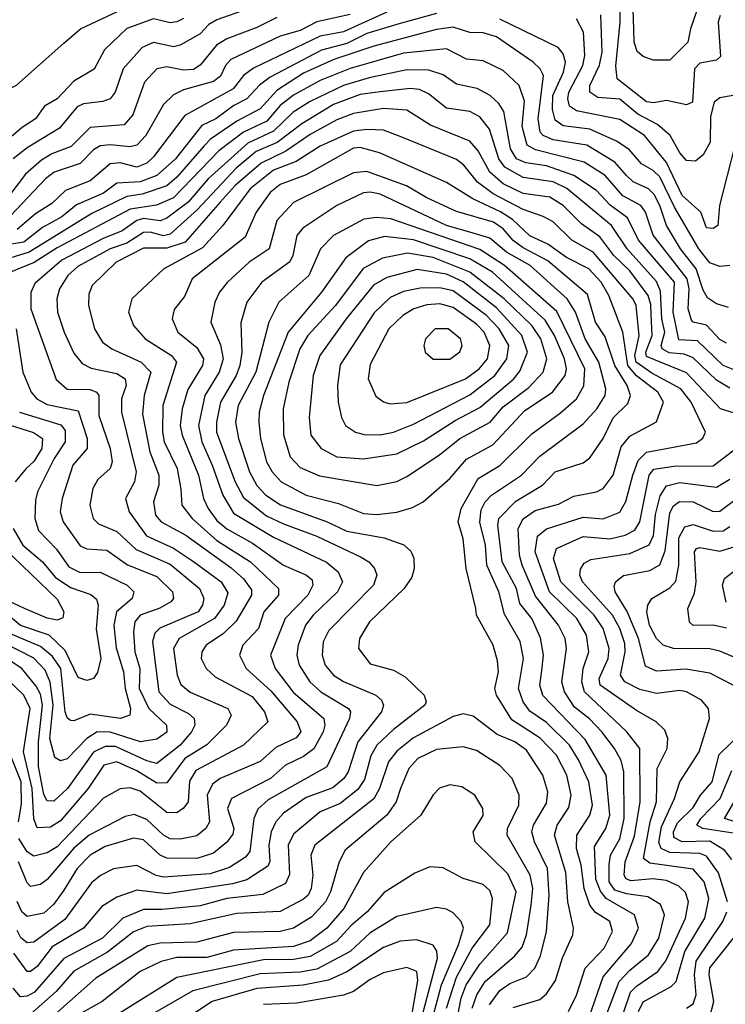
# Model space of a CAD drawing. Extents: x 1308313 to 1441400, y 959662 to 1036319.
# Tile 96 of 256: x 1360543 to 1362662, y 987597 to 990553. Entities that reach past the tile are written whole.
import ezdxf

# ---------------------------------------------------------------- set-up
doc = ezdxf.new("R2010")
doc.units = 0

msp = doc.modelspace()

# ---------------------------------------------------------------- linework, layer by layer
at = {"layer": '0CON10XD'}
for points in [[(1362626.8, 990725), (1362557.6, 990525), (1362549.1, 990485), (1362495, 990430.9), (1362445, 990431.1), (1362415, 990442.3), (1362396.9, 990456.9), (1362388.1, 990485), (1362386.8, 990523.2), (1362384.4, 990615)], [(1360400, 990565), (1360362.9, 990477.1), (1360315.8, 990405), (1360310.8, 990365), (1360315, 990350), (1360355, 990340), (1360373.3, 990295), (1360401.7, 990291.7), (1360423.3, 990273.3), (1360439.4, 990285), (1360460.7, 990319.3), (1360533.5, 990356.5), (1360675, 990482.2), (1360725.6, 990525), (1360853.8, 990585)], [(1361226, 990584), (1361135, 990552.2), (1361111.3, 990538.7), (1361085, 990510.2), (1361025, 990476.7)], [(1362646.6, 990565), (1362640.7, 990545), (1362647.5, 990442.5), (1362635, 990430.8), (1362585, 990422.5), (1362569.5, 990405), (1362563.6, 990305), (1362545, 990297.2), (1362485, 990309.7), (1362446.6, 990303.4), (1362425, 990306.3), (1362337.5, 990375), (1362332.9, 990412.9), (1362346.2, 990545), (1362345.1, 990605)], [(1361795, 990570.9), (1361685, 990541.2), (1361585, 990511), (1361525, 990481.1), (1361448.7, 990461.3), (1361295, 990380.5), (1361263.3, 990356.7), (1361225, 990315.1), (1361186.1, 990295), (1361132, 990255), (1361089.5, 990235), (1361010.3, 990135), (1360955.2, 990085), (1360905, 990065.9), (1360835, 990061.8), (1360795, 990031.6), (1360713.1, 989996.9), (1360669.4, 989960.6), (1360611.1, 989928.9), (1360555, 989884.9), (1360485, 989874.1)], [(1361035, 990555.9), (1361015, 990546.1), (1360995, 990543.6), (1360945, 990555.8), (1360865, 990526.7), (1360797.8, 990462.2), (1360766.1, 990403.9), (1360705, 990368.3), (1360655, 990315.2), (1360617.1, 990292.9), (1360590.8, 990255), (1360550.5, 990229.5), (1360491.1, 990178.9)], [(1361315, 990559.3), (1361255, 990529.2), (1361165, 990495.5), (1361134.1, 990475.9), (1361085, 990416.7), (1361065, 990403.6), (1361035, 990401.2), (1360985, 990411.5), (1360955, 990405.7), (1360918.1, 990365), (1360882.4, 990267.6), (1360856.8, 990236.8), (1360755, 990229.5), (1360697.8, 990172.2), (1360639.9, 990150.1), (1360608.8, 990131.2), (1360560.6, 990089.4), (1360491.6, 989998.4)], [(1361535, 990568.6), (1361435, 990546.1), (1361385, 990520.4), (1361325, 990502.9), (1361177.1, 990432.9), (1361160.7, 990415), (1361146.3, 990383.7), (1361125, 990367), (1361035, 990342.6), (1361005, 990327.3), (1360975, 990298.2), (1360921.5, 990205), (1360895, 990176.3), (1360875, 990171.1), (1360815, 990177.2), (1360785, 990173.7), (1360765, 990161.6), (1360725, 990121), (1360646.9, 990095), (1360620.6, 990075), (1360515, 989963.5)], [(1361645, 990574.9), (1361515, 990516.6), (1361445, 990503.2), (1361245, 990406.9), (1361214.9, 990385.1), (1361183.5, 990345), (1361038.4, 990265), (1360945, 990140.7), (1360925, 990121.9), (1360895, 990110.3), (1360845, 990123.2), (1360815, 990119.7), (1360755, 990068.8), (1360680, 990040), (1360639.2, 990000.8), (1360590.5, 989969.5), (1360535, 989923.1)], [(1362675, 989814.6), (1362645, 989811.8), (1362615, 989823.3), (1362582.2, 989865), (1362509.6, 989989.6), (1362465, 990080.9), (1362445, 990100), (1362409.7, 990119.7), (1362372.7, 990162.7), (1362335, 990188), (1362254.5, 990224.5), (1362175, 990233.8), (1362150.9, 990250.9), (1362143.2, 990283.2), (1362143.9, 990325), (1362175.6, 990395), (1362181.6, 990425), (1362175, 990450), (1362159.5, 990469.5), (1361985, 990554.4)], [(1362690, 990175), (1362644.7, 989995), (1362638.9, 989935), (1362625, 989926.4), (1362605, 989927.9), (1362588.2, 989975), (1362531.8, 990025), (1362485, 990124), (1362419.6, 990205), (1362345, 990253.2), (1362215, 990279), (1362193.6, 990293.6), (1362188.5, 990315), (1362192, 990335), (1362233.6, 990415), (1362240.4, 990445), (1362236.1, 990515), (1362215, 990555.3)], [(1362718.3, 990331.7), (1362645, 990318.4), (1362628.2, 990305), (1362617.8, 990262.2), (1362616.1, 990185), (1362595, 990146.7), (1362572.4, 990127.6), (1362545, 990129.7), (1362525, 990152.8), (1362495.7, 990205), (1362458.4, 990238.4), (1362398.9, 990268.9), (1362345, 990313.8), (1362279.2, 990319.2), (1362254.9, 990334.9), (1362254.8, 990355), (1362284.2, 990415.8), (1362292.3, 990455), (1362287.5, 990567.5)], [(1362671.1, 989688.9), (1362635, 989699.6), (1362608.2, 989718.2), (1362595, 989740.4), (1362574.7, 989805), (1362527.1, 989865), (1362485.4, 989935), (1362465.5, 989995), (1362447.7, 990027.7), (1362431.4, 990045), (1362385, 990066.2), (1362364.8, 990085), (1362329.6, 990125), (1362246, 990176), (1362145, 990192.1), (1362115.2, 990205), (1362106.2, 990215), (1362099.5, 990255), (1362115.9, 990385), (1362106.3, 990405), (1362085.3, 990425), (1361975, 990501.2), (1361935, 990513), (1361894.2, 990514.2), (1361845, 990530.6), (1361795, 990523.1), (1361606.2, 990473.8), (1361486.4, 990433.6), (1361395, 990392.1), (1361315, 990340.1), (1361264.8, 990285), (1361195, 990248.5), (1361116, 990194), (1361096.4, 990173.6), (1361015, 990080), (1360985, 990054.4), (1360911, 990029), (1360865, 990021.8), (1360759.5, 989970.5), (1360571.6, 989855), (1360473.5, 989825)], [(1362665, 989581.9), (1362645, 989593), (1362605, 989635.8), (1362565, 989644.4), (1362560.3, 989650.3), (1362549.8, 989685), (1362553.7, 989745), (1362547.5, 989775), (1362445, 989906.1), (1362422.4, 989975), (1362408.4, 989995), (1362354.4, 990024.4), (1362301.1, 990085), (1362237.5, 990125), (1362092.1, 990162.1), (1362066.6, 990176.6), (1362051.8, 990231.8), (1362058.5, 990308.5), (1362042.7, 990355), (1361995, 990400.2), (1361935, 990428.8), (1361885, 990434.3), (1361825, 990465.5), (1361695, 990452.3), (1361535, 990406.6), (1361445, 990370.3), (1361365, 990326.6), (1361325, 990295.4), (1361285, 990248.3), (1361214.6, 990215.4), (1361140.8, 990159.2), (1361005, 990018), (1360953.6, 989996.4), (1360875, 989983.6), (1360655, 989867.6), (1360586.1, 989823.9), (1360515.8, 989795)], [(1361025, 990476.7), (1361005, 990470.9), (1360945, 990484), (1360910.4, 990469.6), (1360853.8, 990405), (1360829.6, 990335), (1360815, 990315.3), (1360793, 990307), (1360735, 990300.4), (1360715, 990291.6), (1360662.7, 990227.3), (1360565, 990167.7), (1360523.3, 990135)], [(1362705, 989494.5), (1362655, 989514.8), (1362578.4, 989588.4), (1362521.8, 989591.8), (1362504.9, 989675), (1362509.3, 989765), (1362401.2, 989891.2), (1362367.7, 989957.7), (1362315.9, 989995.9), (1362275, 990040.3), (1362206.7, 990085), (1362125, 990113.6), (1362062.8, 990122.8), (1362034.8, 990135), (1362016.3, 990165), (1361996.8, 990276.8), (1361981.6, 990301.6), (1361955.6, 990325.6), (1361916.3, 990346.3), (1361855, 990359), (1361815, 990387.1), (1361771.5, 990401.5), (1361705, 990402.4), (1361592, 990378), (1361515, 990355.3), (1361415, 990307.1), (1361363.9, 990275), (1361305, 990218), (1361227.6, 990182.4), (1361108.6, 990075), (1361048.8, 990005), (1360985, 989957.1), (1360965, 989949.4), (1360915, 989956), (1360895, 989950.4), (1360851, 989919), (1360794, 989896), (1360669.5, 989830.5), (1360588.8, 989761.2), (1360576.2, 989733.8), (1360576.7, 989685), (1360652.3, 989472.3), (1360685, 989443.4), (1360755, 989442.2), (1360773.2, 989435), (1360780.4, 989425), (1360780.6, 989365), (1360814.2, 989265), (1360821, 989225), (1360814.2, 989205), (1360777.5, 989172.5), (1360762.5, 989145), (1360753.3, 989095), (1360763.5, 989055), (1360779.4, 989039.4), (1360835, 989016.3), (1360892.5, 988962.5), (1360995, 988918.2), (1361082.5, 988845), (1361095.6, 988815), (1361091.9, 988795), (1361079.1, 988775), (1360963.6, 988726.4), (1360949, 988711), (1360941.5, 988685), (1360960.7, 988535), (1360995, 988498.4), (1361050, 988470), (1361066.4, 988455), (1361068.6, 988435), (1361059.2, 988415), (1361025.2, 988375), (1360955, 988320), (1360925, 988327.4), (1360830.5, 988370.5), (1360799.2, 988370.8), (1360765, 988353.4), (1360686.6, 988245), (1360645, 988207), (1360625, 988207.4), (1360615, 988226.4), (1360599.2, 988310.8), (1360599.5, 988385), (1360611.1, 988495), (1360605, 988527.8), (1360592.4, 988552.4), (1360549.6, 988605), (1360475, 988652.9)], [(1362675, 989446.6), (1362635, 989470.9), (1362565, 989538.1), (1362538.2, 989548.2), (1362493.1, 989553.1), (1362471.7, 989565), (1362469.2, 989575), (1362480.5, 989615), (1362471, 989655), (1362467.3, 989737.3), (1362455, 989767), (1362367.4, 989865), (1362320.5, 989935), (1362185.6, 990045.6), (1362145, 990066), (1362055, 990079.2), (1361999.6, 990109.6), (1361982.2, 990135), (1361953.9, 990223.9), (1361925, 990261.3), (1361895, 990276.9), (1361825, 990287.2), (1361770.6, 990330.6), (1361743.6, 990343.6), (1361715, 990346), (1361625, 990336.7), (1361565, 990327.9), (1361485, 990297.8), (1361389.7, 990240.3), (1361316.2, 990183.8), (1361252.7, 990157.3), (1361192.5, 990107.5), (1361076.9, 989983.1), (1360995, 989909.3), (1360975, 989903.9), (1360935, 989914.7), (1360915, 989914), (1360865, 989882.2), (1360815, 989865.3), (1360717.7, 989812.3), (1360687.4, 989785), (1360662, 989745), (1360654, 989715), (1360656, 989675), (1360676, 989615), (1360705, 989551.2), (1360730.4, 989520.4), (1360757.1, 989507.1), (1360835, 989491.1), (1360859.2, 989475), (1360862.6, 989455), (1360848.8, 989415), (1360848.2, 989375), (1360893.1, 989195), (1360888.1, 989165), (1360860.8, 989115), (1360872, 989075), (1360923.5, 989003.5), (1361005, 988966.5), (1361065, 988926.4), (1361148, 988865), (1361168, 988832), (1361156.5, 988795), (1361127.8, 988755), (1361021.6, 988695), (1361005.2, 988664.8), (1361016, 988585), (1361026.7, 988556.7), (1361055, 988533.7), (1361167.9, 988485), (1361178.2, 988465), (1361164.2, 988435), (1361104.5, 988375.5), (1361038.5, 988335), (1360985, 988261.6), (1360955, 988261.2), (1360895, 988297.3), (1360835, 988325.1), (1360795.3, 988315), (1360748.9, 988245), (1360665, 988147.6), (1360635, 988128.5), (1360595, 988126.6), (1360585, 988153.8), (1360580, 988245), (1360554.7, 988355), (1360574.4, 988485), (1360555, 988525.2), (1360475, 988601)], [(1362744.4, 989355), (1362647.6, 989385), (1362545, 989492.6), (1362425, 989541.2), (1362422.7, 989555), (1362442.1, 989605), (1362438.8, 989668.8), (1362438.2, 989698.2), (1362429.9, 989725), (1362375, 989798.6), (1362327.2, 989845), (1362285, 989900.9), (1362229.8, 989939.8), (1362174.4, 989995), (1362135, 990020.1), (1362055, 990030.5), (1361995, 990060.5), (1361954.5, 990095), (1361919.3, 990159.3), (1361895, 990188), (1361776.6, 990236.6), (1361705, 990281), (1361635, 990286.2), (1361545, 990271.3), (1361495, 990252.1), (1361415, 990208.3), (1361342.2, 990157.8), (1361267.6, 990122.4), (1361190.3, 990055), (1361145, 990004.6), (1361040, 989885), (1360985, 989866.4), (1360915, 989867.2), (1360833.1, 989825), (1360760.9, 989755), (1360750.8, 989729.2), (1360749.8, 989695), (1360767.4, 989625), (1360792, 989585), (1360819.6, 989565), (1360907.5, 989525), (1360936.7, 989495), (1360916.7, 989425), (1360911.8, 989368.2), (1360934, 989255), (1360960.3, 989185), (1360960.5, 989155), (1360944.8, 989105), (1360950.6, 989065), (1360968.2, 989045), (1361041.9, 989005), (1361177.5, 988907.5), (1361214.5, 988874.5), (1361239.2, 988840.8), (1361239.3, 988825), (1361192.9, 988747.1), (1361155, 988710), (1361103.1, 988675), (1361089.8, 988655), (1361087.7, 988635), (1361102.9, 988605), (1361129.6, 988579.6), (1361241.2, 988521.2), (1361278.3, 988475), (1361288.4, 988445), (1361215.1, 988374.9), (1361071.4, 988298.6), (1361053.1, 988266.9), (1361048.9, 988205), (1361035, 988185.3), (1361015, 988171.9), (1360985, 988173), (1360905, 988236.8), (1360875, 988246.7), (1360845, 988243.9), (1360795, 988215.7), (1360655, 988070), (1360625, 988051.9), (1360585, 988041.7), (1360565, 988054.8), (1360540, 988095)], [(1362339.2, 987520.8), (1362377.1, 987632.9), (1362395, 987651.8), (1362459.4, 987695), (1362482.9, 987727.1), (1362542.5, 987855), (1362551.2, 987905), (1362542.2, 987932.2), (1362522, 987952), (1362485, 987968.2), (1362443.8, 987973.8), (1362377.9, 987967.9), (1362363.8, 987973.8), (1362358.5, 987985), (1362361.5, 988025), (1362388.7, 988101.3), (1362406.2, 988205), (1362405.6, 988365), (1362366.1, 988415), (1362238.9, 988535), (1362230.8, 988565), (1362235.1, 988605), (1362251.7, 988655), (1362244.8, 988705), (1362216.1, 988755), (1362133.9, 988835), (1362091, 988955), (1362097.9, 989002.1), (1362125, 989024.5), (1362235, 989059.1), (1362295.2, 989054.8), (1362345, 989074.2), (1362363.3, 989106.7), (1362384.3, 989185), (1362400.5, 989229.5), (1362425, 989254.4), (1362575, 989282.5), (1362594, 989296), (1362602.5, 989315), (1362559.1, 989405), (1362528.4, 989445), (1362441.5, 989491.5), (1362394.4, 989525), (1362389.7, 989545), (1362403.4, 989603.4), (1362394.4, 989694.4), (1362385, 989713.9), (1362265, 989854.9), (1362200.9, 989890.9), (1362145, 989945.6), (1362115, 989962.4), (1362055, 989982.5), (1361965, 990029.8), (1361918, 990065), (1361876.2, 990116.2), (1361855, 990132.9), (1361690.3, 990200.3), (1361635, 990220.7), (1361585, 990223.5), (1361545, 990218.5), (1361445, 990172.9), (1361372.7, 990127.3), (1361305, 990101.5), (1361235.4, 990045), (1361153, 989935), (1361092.1, 989867.9), (1360975.4, 989805), (1360880, 989715), (1360869.3, 989675), (1360884.7, 989635), (1360919.4, 989595), (1360999.2, 989545), (1361013.4, 989525), (1360972.8, 989395), (1360971.5, 989315), (1360977, 989285), (1361016, 989205), (1361026.7, 989143.3), (1361030.2, 989095), (1361060.8, 989055), (1361135, 988988.9), (1361235.6, 988925.6), (1361320, 988845), (1361320.2, 988825), (1361276, 988775), (1361259.8, 988725), (1361213.3, 988675), (1361202.9, 988645), (1361223.3, 988605), (1361297.5, 988537.5), (1361376.6, 988445), (1361387.1, 988415), (1361372.9, 988397.1), (1361312.5, 988367.5), (1361265, 988326.3), (1361145.4, 988275), (1361121.9, 988258.1), (1361105.5, 988225), (1361112.7, 988145), (1361101.8, 988125), (1361075, 988103), (1361025, 988092.5), (1360995, 988093.8), (1360975, 988104.8), (1360925, 988151.8), (1360886.9, 988166.9), (1360859.3, 988160.7), (1360751.3, 988105), (1360705, 988065.7), (1360625, 987971.1), (1360605, 987957), (1360575, 987950.3), (1360565, 987961.1), (1360539.2, 988025)], [(1362301.5, 987555), (1362343.5, 987665), (1362375, 987699.3), (1362430.8, 987745), (1362461.7, 987795), (1362478.7, 987865), (1362466.9, 987896.9), (1362429.5, 987919.5), (1362365, 987928.3), (1362329.8, 987939.8), (1362313.1, 987965), (1362313.3, 988016.7), (1362317.1, 988045), (1362345, 988094), (1362358.2, 988155), (1362357.2, 988295), (1362349, 988329), (1362329.4, 988365), (1362290.6, 988415), (1362253.9, 988453.9), (1362208.8, 988488.8), (1362178.9, 988535), (1362170.8, 988565), (1362185.2, 988665), (1362181, 988695), (1362161.1, 988735), (1362092.2, 988822.2), (1362052.1, 988915), (1362043.9, 988945), (1362040, 989025), (1362055, 989054.8), (1362090.6, 989079.4), (1362161.3, 989098.7), (1362207.2, 989122.8), (1362274.5, 989135.5), (1362295, 989145.3), (1362325, 989185.4), (1362349.3, 989270.7), (1362375, 989302.6), (1362454.8, 989345.2), (1362476.1, 989405), (1362459, 989435), (1362395, 989484), (1362368.6, 989515), (1362354.1, 989615), (1362312, 989725), (1362289.3, 989765), (1362252.3, 989805), (1362185, 989838.9), (1362128.7, 989878.7), (1362075, 989903.6), (1362022.7, 989952.7), (1361986.4, 989976.4), (1361903.2, 990015), (1361825, 990064.4), (1361623.2, 990153.2), (1361565, 990169.4), (1361545, 990166.9), (1361402.9, 990087.1), (1361325, 990057.7), (1361295, 990033.8), (1361253.1, 989975), (1361219.6, 989900.4), (1361060.6, 989775), (1361038.2, 989721.8), (1361007.1, 989682.9), (1361000.3, 989655), (1361018.1, 989615), (1361075, 989568.6), (1361094.5, 989535), (1361091.7, 989515), (1361047.9, 989442.1), (1361031.1, 989385), (1361024.3, 989335), (1361030.4, 989305), (1361079.6, 989185), (1361094.8, 989115), (1361108.4, 989085), (1361135, 989049), (1361165, 989024), (1361241.6, 988981.6), (1361335, 988915.6), (1361403.8, 988885), (1361420.9, 988870.9), (1361423.6, 988855), (1361407.8, 988825), (1361340, 988755), (1361296, 988645), (1361310.4, 988605), (1361364.4, 988534.4), (1361456.1, 988455), (1361459.7, 988435), (1361454.6, 988415), (1361425.8, 988364.2), (1361395, 988341.1), (1361341.1, 988315), (1361295.7, 988274.3), (1361179.3, 988215), (1361166.9, 988185), (1361185.5, 988125), (1361182.8, 988107.2), (1361165, 988083.9), (1361125, 988050.7), (1361075, 988035.1), (1360985, 988035.5), (1360965, 988044.8), (1360915, 988090.2), (1360885, 988095.9), (1360799.2, 988070.8), (1360755, 988044.8), (1360715.8, 988005), (1360675, 987939.4), (1360645, 987897.1), (1360615, 987870.5), (1360565, 987860.9), (1360548.9, 987875), (1360534.9, 987905.1)], [(1362252.2, 987555), (1362295, 987679.7), (1362380.5, 987779.5), (1362400.7, 987825), (1362388.9, 987865), (1362304.3, 987914.3), (1362286.9, 987936.9), (1362272.6, 987972.6), (1362269.3, 988070.7), (1362303.1, 988125), (1362315.3, 988165), (1362303.9, 988285), (1362241.4, 988391.4), (1362113.7, 988523.7), (1362104.8, 988555), (1362111, 988599), (1362115.5, 988645), (1362106.9, 988696.9), (1362080.7, 988755), (1362045, 988800), (1362034.6, 988845), (1361992.2, 988925), (1361978.6, 989035), (1361981.8, 989055), (1362032.9, 989107.1), (1362113.1, 989155), (1362150.4, 989195), (1362235, 989222.7), (1362255, 989237.9), (1362294.8, 989295), (1362325, 989357.7), (1362369, 989401), (1362376.7, 989425), (1362366.7, 989455), (1362330.4, 989515), (1362300.6, 989600.6), (1362271.7, 989645), (1362247.5, 989727.5), (1362128.8, 989828.8), (1362055, 989867.6), (1362025, 989890), (1361994.5, 989925), (1361965.2, 989945), (1361855, 989977.3), (1361765, 990018.3), (1361704, 990054), (1361585, 990097), (1361545, 990092.8), (1361365, 990003.9), (1361315, 989950), (1361292.3, 989865), (1361231.6, 989825), (1361166.3, 989763.7), (1361142.6, 989735), (1361129, 989705), (1361116.8, 989645), (1361146.3, 989576.3), (1361153.5, 989535), (1361141.5, 989495), (1361098.9, 989425), (1361080.3, 989335), (1361090, 989285), (1361121.2, 989215), (1361152.9, 989125), (1361185, 989071.4), (1361305, 988999), (1361464.4, 988924.4), (1361499.2, 988895), (1361512.7, 988865), (1361497.3, 988835), (1361423.9, 988765), (1361401.3, 988735), (1361378.9, 988675), (1361375.2, 988645), (1361382.5, 988615), (1361413.7, 988565), (1361446.8, 988535), (1361530.3, 988485), (1361536.1, 988475), (1361532.8, 988455), (1361465, 988310.3), (1361289.5, 988210.5), (1361257.7, 988182.3), (1361245.9, 988155), (1361234, 988056), (1361221, 988039), (1361172.9, 988007.1), (1361115, 987988.7), (1360975, 987978.4), (1360953.1, 987983.1), (1360895, 988013.7), (1360825, 988003.9), (1360786, 987984), (1360758.5, 987961.5), (1360678.5, 987851.5), (1360585, 987783.7), (1360565, 987781.1), (1360546.7, 987796.7), (1360535, 987818.7)], [(1362190.5, 987575), (1362215, 987624.6), (1362241, 987705), (1362297.7, 987765), (1362323.1, 987815), (1362314.7, 987845), (1362272.4, 987872.4), (1362254.5, 987895), (1362237.8, 987945), (1362229.3, 988015), (1362215.1, 988065), (1362215.5, 988105), (1362254.5, 988165), (1362263.3, 988195), (1362251.7, 988265), (1362221.3, 988331.3), (1362193.7, 988375), (1362125, 988442.9), (1362075, 988477.3), (1362054.8, 988505), (1362040.3, 988545), (1362055.4, 988635.4), (1362046.1, 988686.1), (1361998.5, 988768.5), (1361981.6, 988835), (1361945.8, 988915), (1361941.8, 988975), (1361924.8, 989044.8), (1361928.6, 989081.4), (1361940.3, 989105), (1361959.4, 989125), (1362049.6, 989185), (1362105, 989242.9), (1362235, 989339.8), (1362275.5, 989385), (1362300.6, 989425), (1362302.6, 989445), (1362282.2, 989525), (1362240.5, 989595), (1362212.1, 989675), (1362186.5, 989715), (1362075.6, 989815), (1362005, 989854.9), (1361955, 989897.4), (1361905, 989912.1), (1361824.7, 989935), (1361625, 990028.7), (1361595, 990035.5), (1361575, 990033.2), (1361495.1, 989994.9), (1361392.9, 989927.1), (1361375.5, 989904.5), (1361363.3, 989845), (1361353.8, 989826.2), (1361270, 989765), (1361224.7, 989705), (1361207.2, 989642.8), (1361210, 989555), (1361204.3, 989515), (1361193.4, 989485), (1361146.4, 989405), (1361133.8, 989345), (1361134.3, 989315), (1361190, 989165), (1361215, 989118.4), (1361283.7, 989063.7), (1361335, 989039.2), (1361435, 989001.9), (1361568.8, 988938.8), (1361591.8, 988925), (1361608.8, 988905), (1361615.3, 988885), (1361605.7, 988855), (1361471, 988719), (1361454.4, 988685), (1361450.8, 988645), (1361460.4, 988615), (1361485, 988584.8), (1361515, 988565.9), (1361612.7, 988525), (1361629.7, 988509.7), (1361635.8, 988495), (1361629, 988475), (1361558.1, 988385), (1361528.9, 988295), (1361516.2, 988275), (1361482.9, 988247.1), (1361402.7, 988217.3), (1361335, 988171), (1361312.5, 988145), (1361297.8, 988115), (1361291.4, 988075), (1361293.9, 988026.1), (1361288.4, 988011.6), (1361225, 987970.9), (1361181.8, 987958.2), (1360985, 987928.9), (1360895, 987939.1), (1360835, 987918.5), (1360789.6, 987890.4), (1360734.2, 987825.8), (1360640.6, 987769.4), (1360595, 987710.2), (1360575, 987695.2), (1360565, 987695.2), (1360525, 987750)], [(1361657.1, 989955), (1361615, 989959.1), (1361576.1, 989953.9), (1361485, 989904.8), (1361446.1, 989865), (1361410.9, 989785), (1361321.2, 989705), (1361290.6, 989645), (1361252.2, 989495), (1361198.7, 989395), (1361191.2, 989345), (1361199.5, 989295), (1361232.7, 989195), (1361254.7, 989154.7), (1361282.3, 989125), (1361326, 989096), (1361465.8, 989045.8), (1361525, 989017.2), (1361637.4, 988997.4), (1361696, 988976), (1361717.6, 988957.6), (1361726.7, 988936.7), (1361727.9, 988905), (1361720.5, 988879.5), (1361697.3, 988845), (1361593.6, 988745), (1361563.8, 988695), (1361560.6, 988665), (1361595, 988618.8), (1361665, 988600), (1361700, 988580), (1361757.1, 988525), (1361763.9, 988505), (1361759.4, 988495), (1361665, 988422.3), (1361614.9, 988375.1), (1361597.3, 988342.7), (1361578.1, 988271.9), (1361558.1, 988241.9), (1361505, 988200), (1361445, 988174.8), (1361365, 988108.1), (1361349.5, 988075), (1361353.6, 987986.4), (1361340.9, 987959.1), (1361273.4, 987926.6), (1361165, 987914.2), (1361085, 987892.7), (1360971.2, 987881.2), (1360915, 987881.5), (1360852.4, 987855), (1360791.3, 987795), (1360675.4, 987734.6), (1360587, 987633), (1360565, 987620.9), (1360545, 987619.8), (1360523, 987645)], [(1362025, 987587), (1362105, 987611.6), (1362125, 987628), (1362151.5, 987668.5), (1362173.3, 987736.7), (1362204.2, 987805), (1362205.8, 987825), (1362188.5, 987905), (1362182.4, 987992.4), (1362149, 988105), (1362156.6, 988135), (1362191.8, 988188.2), (1362199.2, 988225), (1362186.1, 988285), (1362154.5, 988345), (1362106.1, 988396.1), (1362021.2, 988451.2), (1361974.7, 988525), (1361969.2, 988545), (1361980.8, 988595), (1361977.8, 988627.8), (1361964.7, 988675), (1361914.7, 988764.7), (1361912.4, 988785), (1361883.7, 988905), (1361875, 988994), (1361859.3, 989045), (1361868.5, 989085), (1361919.5, 989175), (1361985.1, 989214.9), (1362080.4, 989309.6), (1362167.3, 989372.7), (1362214.8, 989415), (1362236.8, 989453.2), (1362240.3, 989505), (1362156.3, 989676.3), (1361999, 989815), (1361925, 989862.7), (1361657.1, 989955)], [(1361615, 989067.3), (1361675, 989074.8), (1361722.1, 989087.9), (1361754.4, 989105.6), (1361835, 989175.3), (1361885, 989233.4), (1361963.8, 989276.2), (1362060.1, 989379.9), (1362142.6, 989435), (1362181.1, 989485), (1362184.5, 989505), (1362178.6, 989535), (1362149.3, 989605), (1362120.7, 989650.7), (1361962.5, 989795), (1361894.3, 989835), (1361725, 989891.8), (1361637.9, 989902.1), (1361590.6, 989889.4), (1361522.2, 989837.8), (1361449.6, 989735), (1361349, 989615), (1361274.8, 989424.8), (1361261.6, 989375), (1361260.6, 989345), (1361265.9, 989295), (1361284.5, 989225), (1361300.6, 989195), (1361327.6, 989165), (1361402.9, 989125), (1361500.4, 989100.4), (1361575, 989070), (1361615, 989067.3)], [(1361615, 989154.8), (1361675, 989166.2), (1361705, 989181), (1361803.9, 989246.1), (1361864.7, 989295.3), (1361955.7, 989344.3), (1361995, 989390.5), (1362071.4, 989448.6), (1362114.4, 989495), (1362126.2, 989535), (1362107.6, 989595), (1362080.6, 989635), (1361998.1, 989715), (1361894.8, 989795), (1361785, 989838.6), (1361707.9, 989852.1), (1361632.8, 989837.2), (1361574.3, 989805.7), (1361491.2, 989695), (1361407.9, 989605), (1361383.7, 989565), (1361351.6, 989465), (1361334.1, 989385), (1361335, 989306.2), (1361355, 989240), (1361385, 989208.3), (1361443.5, 989183.5), (1361615, 989154.8)], [(1361575, 989234.4), (1361675, 989249.1), (1361755, 989288.3), (1361850.4, 989349.6), (1361925, 989388.7), (1362026.2, 989473.8), (1362045, 989498.1), (1362068, 989555), (1362050.7, 989605), (1361975, 989687.9), (1361875, 989765.6), (1361825, 989789), (1361736.7, 989803.3), (1361645, 989779.3), (1361605, 989755.9), (1361522.8, 989655), (1361444, 989545), (1361424.4, 989485), (1361411.9, 989358.1), (1361417.4, 989305), (1361448.2, 989265), (1361495, 989240.9), (1361575, 989234.4)], [(1361625, 989306.5), (1361665, 989314.2), (1361725, 989338.4), (1361895, 989426.6), (1361969.5, 989485), (1362006, 989535), (1362011.5, 989575), (1361982.8, 989625), (1361945, 989664.9), (1361845, 989738.8), (1361805, 989748.1), (1361745, 989747.1), (1361695, 989736.7), (1361655, 989718.9), (1361607.5, 989672.5), (1361505, 989516.4), (1361497.6, 989455), (1361498.9, 989405), (1361509, 989359), (1361521.5, 989335), (1361551.1, 989315), (1361577.4, 989307.4), (1361625, 989306.5)], [(1361655, 989400), (1361705, 989403.4), (1361882.1, 989475), (1361922.5, 989505), (1361947.4, 989535), (1361955.1, 989575), (1361937.4, 989615), (1361915, 989639.2), (1361845, 989689.1), (1361805, 989699.7), (1361765, 989697.2), (1361726.9, 989685), (1361693.4, 989665), (1361651, 989625), (1361595, 989517.8), (1361589.1, 989475), (1361612.2, 989422.2), (1361635, 989405.5), (1361655, 989400)], [(1360532.7, 989625), (1360552.8, 989495), (1360577.5, 989435), (1360594.2, 989415), (1360625, 989397.3), (1360718.2, 989378.2), (1360745.2, 989295), (1360746, 989265), (1360702.5, 989215), (1360670.2, 989115), (1360664, 989075), (1360673, 989045), (1360725, 988973), (1360745, 988964), (1360805, 988960.2), (1360866.5, 988916.5), (1360955, 988881.7), (1361001.9, 988835), (1361004.3, 988815), (1360996.5, 988805), (1360963.7, 988786.3), (1360904.9, 988765.1), (1360888.4, 988745), (1360884.5, 988715.5), (1360888.2, 988655), (1360904.1, 988605), (1360901.8, 988545), (1360930.4, 988485), (1360984.2, 988435), (1360985, 988413.6), (1360955, 988393), (1360905.5, 988384.5), (1360815, 988413.5), (1360775.3, 988414.7), (1360744.9, 988395.1), (1360685, 988333.4), (1360665, 988328.2), (1360648.3, 988338.3), (1360633.9, 988395), (1360643.3, 988495), (1360634.3, 988564.3), (1360619.7, 988599.7), (1360585, 988635.9), (1360492.8, 988682.8)], [(1361835, 989533.3), (1361865, 989555.8), (1361871.2, 989575), (1361866.2, 989595), (1361829.2, 989625), (1361790.8, 989625), (1361761.8, 989595), (1361756.7, 989575), (1361760.6, 989555), (1361785, 989533.6), (1361835, 989533.3)], [(1360542.4, 989375), (1360666.1, 989336.1), (1360679.5, 989319.5), (1360679.8, 989285), (1360646.7, 989235), (1360596, 989135), (1360589.9, 989109.9), (1360588.5, 989055), (1360598.9, 989018.9), (1360653.4, 988963.4), (1360690.5, 988910.5), (1360725, 988893), (1360785, 988894.1), (1360866, 988855), (1360885.3, 988835), (1360880.8, 988815), (1360833.6, 988775), (1360825.1, 988735), (1360832.5, 988667.5), (1360855.1, 988595), (1360860.1, 988545), (1360876.1, 988485), (1360873.2, 988465), (1360845.5, 988454.5), (1360755, 988468), (1360705, 988448.2), (1360695, 988449.4), (1360685, 988457.3), (1360679.7, 988475), (1360666.3, 988605), (1360641.4, 988641.4), (1360605, 988671.5), (1360515, 988709.1)], [(1360495, 989341.5), (1360584, 989314), (1360611.5, 989295), (1360609, 989265), (1360585, 989226.7), (1360562.7, 989205), (1360529, 989165)], [(1362400.7, 987575), (1362415, 987604.4), (1362499.4, 987650.6), (1362514.3, 987665.7), (1362540.3, 987755), (1362600.3, 987855), (1362612.6, 987915), (1362598.1, 987965), (1362565, 988002.8), (1362435, 988020.6), (1362416.3, 988035), (1362436.2, 988145), (1362454.9, 988205), (1362457.5, 988305), (1362487.5, 988365), (1362489.4, 988395), (1362479.7, 988419.7), (1362454.6, 988445), (1362395, 988478.5), (1362285.8, 988555), (1362282.8, 988575), (1362310.1, 988635), (1362313.1, 988665), (1362294.6, 988725), (1362268.1, 988765), (1362167.4, 988865), (1362146.1, 988935), (1362154.9, 988965.1), (1362235, 989001.1), (1362315.4, 988994.6), (1362360.9, 989005), (1362389.8, 989020.2), (1362405.1, 989045), (1362433, 989185), (1362447, 989203), (1362507.3, 989212.7), (1362625, 989213), (1362705, 989274.5)], [(1362668.8, 987905), (1362641.2, 987991.2), (1362605, 988041.5), (1362585, 988050), (1362495, 988052.5), (1362468.9, 988065), (1362462.2, 988082.2), (1362470.2, 988129.8), (1362509.5, 988215), (1362525.5, 988264.5), (1362583, 988355), (1362614.7, 988455), (1362611.6, 988485), (1362589.9, 988509.9), (1362545, 988534.8), (1362525, 988538.7), (1362455, 988529.5), (1362405, 988542.2), (1362360.5, 988565), (1362347.5, 988585), (1362361.5, 988655), (1362360.4, 988680.4), (1362345.1, 988725.1), (1362322.7, 988765), (1362233, 988865), (1362225.2, 988885), (1362226.6, 988903.4), (1362238.3, 988921.7), (1362257.5, 988932.5), (1362375, 988950.1), (1362433.3, 988976.7), (1362445.8, 989004.2), (1362452.3, 989067.7), (1362466.4, 989123.6), (1362485, 989153.7), (1362525, 989163), (1362635, 989148.9), (1362675, 989173.7)], [(1362685, 988554.7), (1362615, 988591), (1362542.9, 988602.9), (1362455, 988596.6), (1362421.7, 988611.7), (1362401.6, 988695), (1362366.6, 988776.6), (1362331, 988835), (1362327.7, 988852.3), (1362332.4, 988865), (1362356.2, 988883.8), (1362435, 988899.6), (1362465, 988915.8), (1362481.3, 988958.7), (1362495, 989072.1), (1362506.3, 989093.7), (1362524.1, 989105.9), (1362565, 989105.1), (1362625, 989076.5), (1362645, 989077.8), (1362712.8, 989127.2)], [(1360523.5, 989025), (1360552.3, 988975), (1360611.3, 988925), (1360649.3, 988879.3), (1360695, 988848.4), (1360756.7, 988826.7), (1360773.1, 988813.1), (1360778.3, 988795), (1360772.9, 988722.9), (1360787, 988635), (1360777, 988593), (1360764.4, 988575), (1360745, 988568.7), (1360718.3, 988578.3), (1360679.1, 988659.1), (1360631, 988705), (1360545, 988734.4), (1360495, 988776.2)], [(1362685, 988640), (1362645, 988657.5), (1362615, 988664.1), (1362506.7, 988665), (1362475, 988674.8), (1362455, 988694.7), (1362433.9, 988735), (1362425.8, 988774.2), (1362428.7, 988795), (1362440.9, 988815), (1362495, 988846.7), (1362512.8, 988867.2), (1362522.6, 988915), (1362522.4, 988997.6), (1362540, 989030), (1362565, 989037), (1362625, 989016.9), (1362655, 989018.6), (1362675, 989031.2)], [(1360497.1, 988965), (1360655, 988813.2), (1360675.3, 988775), (1360672.6, 988757.4), (1360655, 988749.7), (1360625, 988756.1), (1360557.4, 988785), (1360335, 988889.1)], [(1362665, 988725.8), (1362625, 988734.9), (1362565, 988734.2), (1362554.3, 988744.3), (1362549.4, 988785), (1362569.2, 988830.8), (1362574.6, 988865), (1362569.6, 988955), (1362575, 988965.3), (1362585, 988968.4), (1362645, 988957.5), (1362690.9, 988970.9)], [(1362664, 988804), (1362653.5, 988855), (1362659.2, 988875), (1362685, 988895.2)], [(1362065, 988360), (1362029.7, 988385), (1361976.8, 988406.8), (1361905, 988461.8), (1361875, 988469.3), (1361845, 988461.4), (1361725, 988396.9), (1361675, 988357.3), (1361650.5, 988325), (1361623.7, 988245), (1361605.9, 988214.1), (1361429.2, 988075), (1361417.4, 988045), (1361423.2, 987985), (1361418.3, 987945), (1361409.3, 987925), (1361395, 987912.8), (1361325, 987875.9), (1361195, 987869.1), (1361055, 987838.1), (1360925, 987830.1), (1360885, 987814.3), (1360806.3, 987753.7), (1360705, 987696.1), (1360652.8, 987635), (1360575, 987567.2)], [(1362681.2, 988031.2), (1362659.7, 988059.7), (1362615, 988086.4), (1362532, 988085), (1362507.3, 988097.3), (1362506.4, 988115), (1362517.9, 988142.1), (1362565, 988187.3), (1362587.7, 988225), (1362622, 988265), (1362643, 988347), (1362713.2, 988415)], [(1360538.9, 988145), (1360547.9, 988197.9), (1360547.2, 988265), (1360506.9, 988365)], [(1361901.4, 987585), (1361915.4, 987625), (1361940.3, 987665), (1362028.9, 987741.1), (1362051.3, 987768.7), (1362065.1, 987805), (1362079.1, 987895), (1362083.6, 987945), (1362076.2, 987985), (1362006.7, 988105), (1362008.1, 988125), (1362041.4, 988195), (1362042.5, 988225), (1362021.8, 988275), (1361985, 988314), (1361915, 988358.6), (1361875, 988369.5), (1361795, 988362.1), (1361738.8, 988335), (1361711.6, 988305), (1361686.8, 988245), (1361673.6, 988205), (1361645, 988164.8), (1361520.4, 988059.6), (1361502.6, 988025), (1361476.1, 987935), (1361461, 987905), (1361420.3, 987859.7), (1361365, 987825.4), (1361325, 987815.1), (1361185, 987812.7), (1361075, 987783.9), (1360965, 987780.9), (1360928, 987772), (1360771.2, 987675), (1360612.9, 987535)], [(1361953.4, 987595), (1361985, 987638.1), (1362015, 987659.5), (1362065, 987679.6), (1362089.8, 987705), (1362107.1, 987742.9), (1362124.9, 987815), (1362133.3, 987925), (1362127.6, 988005), (1362088.8, 988085), (1362081, 988115), (1362085.6, 988135), (1362125, 988200.9), (1362129.3, 988235), (1362113.9, 988285), (1362065, 988360)], [(1362685, 988110.2), (1362594.4, 988125), (1362576.7, 988135), (1362588.2, 988155), (1362646.5, 988215), (1362681.6, 988298.4)], [(1361856.7, 987553.3), (1361868.3, 987615), (1361883.6, 987655), (1361925, 987717.5), (1362008.2, 987811.8), (1362033.5, 987935), (1362008.6, 987988.6), (1361911.1, 988085), (1361904.6, 988115), (1361935, 988164.2), (1361933.9, 988185), (1361910, 988225), (1361870.2, 988250.2), (1361835, 988255.4), (1361804, 988246), (1361785, 988225.7), (1361747.7, 988165), (1361656.1, 988083.9), (1361575, 987992.8), (1361515.9, 987885), (1361465.5, 987825), (1361415, 987787.1), (1361365, 987770.2), (1361185, 987759.6), (1361105, 987737.4), (1361015, 987737.1), (1360967.9, 987725), (1360904.4, 987695.6), (1360790.2, 987605), (1360697, 987553)], [(1362715, 988137.9), (1362659.2, 988155), (1362705, 988233.3)], [(1361824.2, 987585), (1361855, 987678.1), (1361902.1, 987765), (1361954.2, 987835), (1361962.6, 987915), (1361955, 987938.5), (1361935, 987956.7), (1361875, 987974.1), (1361815, 988006.9), (1361775, 988009.2), (1361729.5, 987990.5), (1361637.1, 987932.9), (1361586.5, 987875), (1361537.5, 987832.5), (1361494.6, 987785.4), (1361415, 987740.3), (1361365, 987731.8), (1361275, 987730), (1361015, 987676.9), (1360841.2, 987568.8)], [(1361785.8, 987565), (1361809.2, 987655), (1361860.8, 987775), (1361875.6, 987825), (1361868.8, 987845), (1361845, 987871.3), (1361825, 987882.9), (1361795, 987887.8), (1361675, 987860.2), (1361595, 987811.5), (1361535.2, 987755), (1361435, 987702.3), (1361385, 987693.4), (1361265, 987688), (1361062.9, 987637.1), (1360897.4, 987542.6)], [(1362545, 987585.2), (1362565, 987598), (1362573.9, 987625), (1362569.1, 987685), (1362574.1, 987725.9), (1362654.8, 987845), (1362666.5, 987875)], [(1362665, 986705.9), (1362593.4, 986713.4), (1362515, 986778.3), (1362346.7, 986816.7), (1362337.1, 986827.1), (1362315, 986882.7), (1362239.3, 986939.3), (1362241.4, 986955), (1362277.9, 987005), (1362286.9, 987045), (1362278.2, 987065), (1362220, 987125), (1362197.5, 987185), (1362198.9, 987215), (1362211.8, 987228.2), (1362325, 987293.1), (1362466, 987445), (1362505, 987507.5), (1362585, 987531.5), (1362614.7, 987555.3), (1362626.9, 987605), (1362613, 987685), (1362615, 987706.7), (1362726, 987845)], [(1361752.4, 987565), (1361797.4, 987735), (1361796, 987756), (1361784.2, 987774.2), (1361735, 987790.8), (1361685, 987786.7), (1361635, 987767.7), (1361525.7, 987694.3), (1361470.2, 987669.8), (1361394.1, 987654.1), (1361255, 987644.2), (1361121.3, 987605), (1360990.3, 987519.7)], [(1361710, 987505), (1361738.4, 987668.4), (1361735, 987695.4), (1361705, 987707), (1361635, 987691), (1361595, 987671.1), (1361545, 987635.6), (1361515, 987624), (1361375, 987600.3), (1361275, 987596.8)]]:
    msp.add_lwpolyline(points, dxfattribs=at)

doc.saveas('drawing.dxf')
